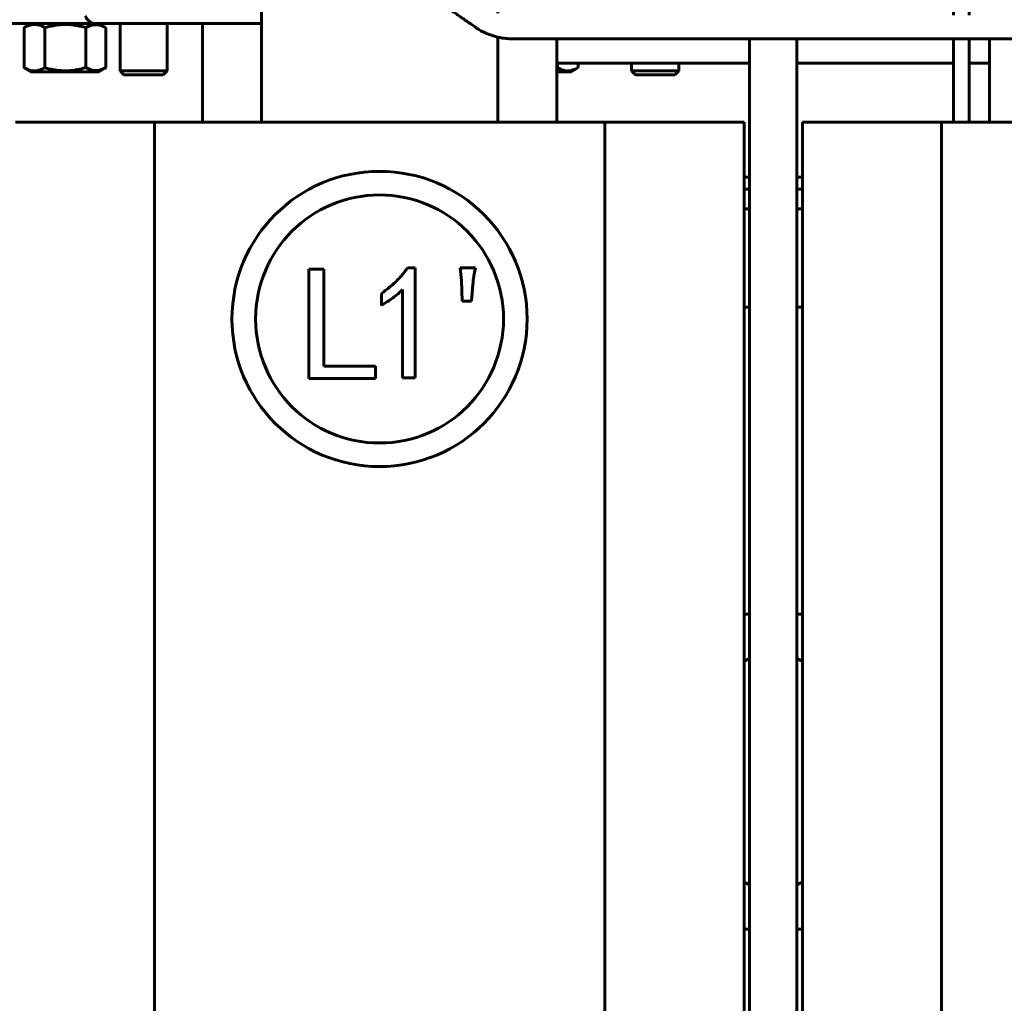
# Model space of a CAD drawing. Header units: millimetres. Extents: x 0 to 297, y 0 to 420.
# Tile 4 of 23: x 102 to 152, y 135 to 185. Entities that reach past the tile are written whole.
import ezdxf

# ---------------------------------------------------------------- set-up
doc = ezdxf.new("R2010")
doc.units = ezdxf.units.MM
doc.linetypes.add('K5LT_BASIC', pattern=[0])
doc.linetypes.add('K5LT_THIN', pattern=[0])
doc.layers.add('Системный слой', color=7, linetype='Continuous')
doc.styles.add('KDIMTEXTSTYLE', font='GOST_AU.SHX', dxfattribs={"width": 0.96, "oblique": 15, "height": 5})
doc.dimstyles.new('KDIMSTYLE (0.20)', dxfattribs={"dimtxt": 5, "dimasz": 1, "dimexe": 2, "dimexo": 0, "dimgap": 1, "dimtad": 1, "dimlfac": 5, "dimtxsty": 'KDIMTEXTSTYLE', "dimsah": 1, "dimcen": 0, "dimdle": 1, "dimadec": 0, "dimazin": 0, "dimtfac": 0.667, "dimtmove": 0, "dimatfit": 3, "dimfxl": 1, "dimtvp": 1, "dimtolj": 1, "dimtzin": 0, "dimarcsym": 0})

# ---------------------------------------------------------------- blocks, each defined once
blk = doc.blocks.new('U0')
at = {"layer": 'Системный слой', "color": 150, "linetype": 'K5LT_BASIC', "lineweight": 60, "true_color": 0x0080ff}
for p, q in [((105.42, 185.051), (105.752, 185.191)), ((105.752, 185.191), (106.091, 185.195)), ((106.091, 185.195), (106.425, 185.059)), ((106.425, 185.059), (106.438, 185.051))]:
    blk.add_line(p, q, dxfattribs=at)
blk = doc.blocks.new('U1')
at = {"layer": 'Системный слой', "color": 150, "linetype": 'K5LT_BASIC', "lineweight": 60, "true_color": 0x0080ff}
for p, q in [((105.753, 182.879), (105.42, 183.019)), ((106.093, 182.876), (105.753, 182.879)), ((106.425, 183.012), (106.093, 182.876)), ((106.438, 183.019), (106.425, 183.012))]:
    blk.add_line(p, q, dxfattribs=at)
blk = doc.blocks.new('U23')
at = {"layer": 'Системный слой', "color": 150, "linetype": 'K5LT_BASIC', "lineweight": 60, "true_color": 0x0080ff}
for p, q in [((138.879, 170.855), (139.16, 170.855)), ((141.56, 170.855), (141.841, 170.855))]:
    blk.add_line(p, q, dxfattribs=at)
blk = doc.blocks.new('U24')
at = {"layer": 'Системный слой', "color": 150, "linetype": 'K5LT_BASIC', "lineweight": 60, "true_color": 0x0080ff}
for p, q in [((138.879, 175.855), (139.16, 175.855)), ((141.56, 175.855), (141.841, 175.855))]:
    blk.add_line(p, q, dxfattribs=at)
blk = doc.blocks.new('U31')
at = {"layer": 'Системный слой', "color": 150, "linetype": 'K5LT_BASIC', "lineweight": 60, "true_color": 0x0080ff}
for p, q in [((129.365, 183.01), (129.36, 183.008)), ((129.36, 183.008), (129.36, 183.008)), ((129.367, 183.01), (129.365, 183.01)), ((129.369, 183.011), (129.367, 183.01)), ((129.372, 183.012), (129.369, 183.011)), ((129.369, 183.011), (129.369, 183.011)), ((129.369, 183.011), (129.369, 183.011)), ((129.375, 183.012), (129.372, 183.012)), ((129.377, 183.013), (129.375, 183.012)), ((129.378, 183.013), (129.377, 183.013)), ((129.379, 183.014), (129.378, 183.013)), ((129.38, 183.014), (129.379, 183.014)), ((129.379, 183.014), (129.379, 183.014)), ((129.382, 183.014), (129.38, 183.014)), ((129.385, 183.015), (129.382, 183.014)), ((129.387, 183.016), (129.385, 183.015)), ((129.388, 183.016), (129.387, 183.016)), ((129.389, 183.017), (129.388, 183.016)), ((129.399, 183.019), (129.389, 183.017)), ((129.389, 183.017), (129.389, 183.017))]:
    blk.add_line(p, q, dxfattribs=at)
blk = doc.blocks.new('U43')
at = {"layer": 'Системный слой', "color": 150, "linetype": 'K5LT_BASIC', "lineweight": 60, "true_color": 0x0080ff}
for p, q in [((138.879, 139.255), (139.16, 139.255)), ((141.56, 139.255), (141.841, 139.255))]:
    blk.add_line(p, q, dxfattribs=at)
blk = doc.blocks.new('U45')
at = {"layer": 'Системный слой', "color": 150, "linetype": 'K5LT_BASIC', "lineweight": 60, "true_color": 0x0080ff}
for p, q in [((138.879, 155.255), (139.16, 155.255)), ((141.56, 155.255), (141.841, 155.255))]:
    blk.add_line(p, q, dxfattribs=at)
blk = doc.blocks.new('U46')
at = {"layer": 'Системный слой', "color": 150, "linetype": 'K5LT_BASIC', "lineweight": 60, "true_color": 0x0080ff}
for start, end in [(240.4155, 246.422), (293.5783, 299.5845)]:
    blk.add_arc((140.36, 144.255), 3, start, end, dxfattribs=at)
blk = doc.blocks.new('U48')
at = {"layer": 'Системный слой', "color": 150, "linetype": 'K5LT_BASIC', "lineweight": 60, "true_color": 0x0080ff}
for start, end in [(113.578, 119.5845), (60.4155, 66.4217)]:
    blk.add_arc((140.36, 150.255), 3, start, end, dxfattribs=at)
blk = doc.blocks.new('U59')
at = {"layer": 'Системный слой', "color": 150, "linetype": 'K5LT_BASIC', "lineweight": 60, "true_color": 0x0080ff}
for p, q in [((138.879, 177.455), (139.16, 177.455)), ((141.56, 177.455), (141.841, 177.455))]:
    blk.add_line(p, q, dxfattribs=at)
blk = doc.blocks.new('U60')
at = {"layer": 'Системный слой', "color": 150, "linetype": 'K5LT_BASIC', "lineweight": 60, "true_color": 0x0080ff}
for p, q in [((138.879, 176.855), (139.16, 176.855)), ((141.56, 176.855), (141.841, 176.855))]:
    blk.add_line(p, q, dxfattribs=at)
blk = doc.blocks.new('U88')
at = {"layer": 'Системный слой', "color": 150, "linetype": 'K5LT_BASIC', "lineweight": 60, "true_color": 0x0080ff}
for p, q in [((149.525, 185.687), (149.525, 186.255)), ((149.525, 180.255), (149.525, 184.487))]:
    blk.add_line(p, q, dxfattribs=at)
blk = doc.blocks.new('U89')
at = {"layer": 'Системный слой', "color": 150, "linetype": 'K5LT_BASIC', "lineweight": 60, "true_color": 0x0080ff}
for p, q in [((150.325, 185.687), (150.325, 186.255)), ((150.325, 180.255), (150.325, 184.487))]:
    blk.add_line(p, q, dxfattribs=at)
blk = doc.blocks.new('U95')
at = {"layer": 'Системный слой', "color": 150, "linetype": 'K5LT_BASIC', "lineweight": 60, "true_color": 0x0080ff}
for p, q in [((129.36, 183.255), (139.16, 183.255)), ((141.56, 183.255), (149.525, 183.255)), ((150.325, 183.255), (151.36, 183.255))]:
    blk.add_line(p, q, dxfattribs=at)
blk = doc.blocks.new('U99')
at = {"layer": 'Системный слой', "color": 150, "linetype": 'K5LT_BASIC', "lineweight": 60, "true_color": 0x0080ff}
blk.add_line((141.56, 97.115), (141.56, 184.487), dxfattribs=at)
blk = doc.blocks.new('U100')
at = {"layer": 'Системный слой', "color": 150, "linetype": 'K5LT_BASIC', "lineweight": 60, "true_color": 0x0080ff}
blk.add_line((139.16, 97.115), (139.16, 184.487), dxfattribs=at)
blk = doc.blocks.new('U106')
at = {"layer": 'Системный слой', "color": 150, "linetype": 'K5LT_BASIC', "lineweight": 60, "true_color": 0x0080ff}
for p, q in [((151.36, 180.255), (151.36, 184.487)), ((151.36, 109.255), (151.36, 114.255))]:
    blk.add_line(p, q, dxfattribs=at)
blk = doc.blocks.new('U107')
at = {"layer": 'Системный слой', "color": 150, "linetype": 'K5LT_BASIC', "lineweight": 60, "true_color": 0x0080ff}
for p, q in [((129.36, 184.487), (129.36, 180.255)), ((129.36, 114.255), (129.36, 109.255))]:
    blk.add_line(p, q, dxfattribs=at)
blk = doc.blocks.new('U108')
at = {"layer": 'Системный слой', "color": 150, "linetype": 'K5LT_BASIC', "lineweight": 60, "true_color": 0x0080ff}
for p, q in [((111.36, 194.755), (111.36, 197.755)), ((111.36, 180.255), (111.36, 185.255)), ((111.36, 109.255), (111.36, 114.255))]:
    blk.add_line(p, q, dxfattribs=at)
blk = doc.blocks.new('U113')
at = {"layer": 'Системный слой', "color": 150, "linetype": 'K5LT_BASIC', "lineweight": 60, "true_color": 0x0080ff}
for p, q in [((126.36, 186.038), (126.36, 185.795)), ((126.36, 184.571), (126.36, 181.535))]:
    blk.add_line(p, q, dxfattribs=at)
blk = doc.blocks.new('KDIMARROW_01')
at = {"layer": 'Системный слой'}
blk.add_hatch(color=0, dxfattribs=at).paths.add_polyline_path([(-5, -0.658), (0, 0), (-5, 0.658), (-4.5, 0)])
at = {"layer": 'Системный слой', "color": 0, "linetype": 'K5LT_THIN', "lineweight": 18}
for p, q in [((-4.5, 0), (-5, 0.658)), ((-5, 0.658), (0, 0)), ((0, 0), (-5, -0.658)), ((-5, -0.658), (-4.5, 0)), ((0, 0), (-1, 0))]:
    blk.add_line(p, q, dxfattribs=at)

msp = doc.modelspace()

# ---------------------------------------------------------------- linework, layer by layer
at = {"layer": 'Системный слой', "color": 150, "linetype": 'K5LT_BASIC', "lineweight": 60, "true_color": 0x0080ff}
for p, q in [((114.3598, 181.5352), (114.3598, 186.0383)), ((92.3598, 185.2554), (111.3598, 185.2554)), ((102.6348, 185.2554), (102.2947, 185.059)), ((114.3598, 185.2554), (105.9598, 185.2554)), ((106.0848, 185.2554), (106.4249, 185.059)), ((107.1598, 182.8554), (107.1598, 185.2554)), ((109.5598, 182.8554), (109.5598, 185.2554)), ((102.2815, 183.0195), (102.2815, 185.0513)), ((103.3417, 183.0195), (103.3417, 185.0513)), ((105.42, 183.0195), (105.42, 185.0513)), ((106.4381, 183.0195), (106.4381, 185.0513)), ((129.399, 183.0195), (129.399, 183.2554)), ((130.4382, 183.0195), (130.4382, 183.2554)), ((133.1598, 182.8554), (133.1598, 183.2554)), ((135.5598, 182.8554), (135.5598, 183.2554)), ((102.2815, 183.0195), (102.295, 183.0116)), ((102.6348, 182.8154), (102.2948, 183.0117)), ((106.0848, 182.8154), (102.6348, 182.8154)), ((106.0848, 182.8154), (106.4248, 183.0117)), ((107.3598, 182.6554), (107.1598, 182.8554)), ((107.1598, 182.8554), (109.5598, 182.8554)), ((109.3598, 182.6554), (109.5598, 182.8554)), ((130.0848, 182.8154), (129.3598, 182.8154)), ((130.0848, 182.8154), (130.4382, 183.0195)), ((133.3598, 182.6554), (133.1598, 182.8554)), ((133.1598, 182.8554), (135.5598, 182.8554)), ((135.3598, 182.6554), (135.5598, 182.8554)), ((109.3598, 182.6554), (107.3598, 182.6554)), ((135.3598, 182.6554), (133.3598, 182.6554)), ((114.3598, 181.1627), (114.3598, 181.5352)), ((114.3598, 180.2554), (114.3598, 181.1627)), ((126.3598, 181.5352), (126.3598, 181.1627)), ((126.3598, 181.1627), (126.3598, 180.2554)), ((101.8409, 180.2554), (108.9187, 180.2554)), ((108.9187, 180.2554), (108.9187, 114.2554)), ((108.9187, 180.2554), (131.8008, 180.2554)), ((131.8008, 180.2554), (131.8008, 114.2554)), ((131.8008, 180.2554), (138.8787, 180.2554)), ((138.8787, 114.2554), (138.8787, 180.2554)), ((141.8409, 114.2554), (141.8409, 180.2554)), ((141.8409, 180.2554), (148.9187, 180.2554)), ((148.9187, 180.2554), (171.8008, 180.2554)), ((148.9187, 180.2554), (148.9187, 114.2554)), ((116.7652, 167.2368), (116.7652, 172.7844)), ((116.7652, 172.7844), (117.5114, 172.7844)), ((117.5114, 172.7844), (117.5114, 167.8532)), ((121.7743, 172.8493), (122.1636, 172.8493)), ((122.1636, 172.8493), (122.1636, 167.2692)), ((124.4475, 172.8493), (125.2261, 172.8493)), ((124.5124, 172.2004), (124.4475, 172.8493)), ((124.5448, 171.1623), (124.5124, 172.2004)), ((121.5147, 167.2692), (121.5147, 171.7462)), ((125.0963, 172.0058), (125.0314, 171.1623)), ((120.4441, 170.9352), (120.4441, 171.5516)), ((125.0314, 171.1623), (124.5448, 171.1623)), ((117.5114, 167.8532), (120.1392, 167.8532)), ((120.1392, 167.8532), (120.1392, 167.2368)), ((120.1392, 167.2368), (116.7652, 167.2368)), ((122.1636, 167.2692), (121.5147, 167.2692))]:
    msp.add_line(p, q, dxfattribs=at)
for radius in [7.5, 6.3]:
    msp.add_circle((120.3516, 170.2528), radius, dxfattribs=at)
msp.add_arc((105.9598, 185.8554), 0.6, 199.2855, 270, dxfattribs=at)
for points, knots in [([(122.7159, 186.8121), (122.986, 186.6249), (123.2561, 186.4376), (123.6282, 186.1797), (123.7302, 186.109), (123.8546, 186.0228), (123.8769, 186.0073), (123.9304, 185.9702), (123.9615, 185.9486), (124.0003, 185.9217), (124.0081, 185.9163), (124.0237, 185.9055), (124.0314, 185.9001), (124.0547, 185.884), (124.0703, 185.8732), (124.1169, 185.8409), (124.148, 185.8193), (124.2413, 185.7547), (124.3035, 185.7116), (124.428, 185.6252), (124.4904, 185.582), (124.5818, 185.5186), (124.6108, 185.4985), (124.6471, 185.4733), (124.6544, 185.4683), (124.6689, 185.4582), (124.6761, 185.4532), (124.696, 185.4394), (124.7087, 185.4306), (124.7465, 185.4044), (124.7714, 185.3872), (124.8458, 185.3356), (124.895, 185.3015), (124.9503, 185.2632), (124.9558, 185.2593), (124.9756, 185.2456), (124.9898, 185.2358), (125.0687, 185.181), (125.1351, 185.135), (125.2233, 185.0739), (125.2411, 185.0615), (125.2775, 185.0363), (125.2959, 185.0234), (125.3233, 185.0048), (125.3319, 184.999), (125.3579, 184.9819), (125.3757, 184.9706), (125.4299, 184.9371), (125.4673, 184.9153), (125.5831, 184.8517), (125.6649, 184.8117), (125.8734, 184.7204), (126.0036, 184.6724), (126.2102, 184.609), (126.2853, 184.5884), (126.4365, 184.5525), (126.5137, 184.5367), (126.7113, 184.5038), (126.8304, 184.4914), (126.9691, 184.4871), (126.9946, 184.4869), (127.0298, 184.4869), (127.0398, 184.4869), (127.0698, 184.4869), (127.0895, 184.4869), (127.1477, 184.4869), (127.1855, 184.4869), (127.2965, 184.4869), (127.3674, 184.4869), (127.5145, 184.4869), (127.5906, 184.4869), (127.7026, 184.4869), (127.7372, 184.4869), (127.7811, 184.4869), (127.79, 184.4869), (127.8076, 184.4869), (127.8165, 184.4869), (127.841, 184.4869), (127.8566, 184.4869), (127.9035, 184.4869), (127.9348, 184.4869), (127.9845, 184.4869), (128.0029, 184.4869), (128.0566, 184.4869), (128.0919, 184.4869), (128.1361, 184.4869), (128.1449, 184.4869), (128.1626, 184.4869), (128.1715, 184.4869), (128.2701, 184.4869), (128.3599, 184.4869), (128.485, 184.4869), (128.5203, 184.4869), (128.5645, 184.4869), (128.5733, 184.4869), (128.591, 184.4869), (128.5998, 184.4869), (128.6253, 184.4869), (128.6419, 184.4869), (128.6918, 184.4869), (128.7251, 184.4869), (128.8248, 184.4869), (128.8913, 184.4869), (129.0467, 184.4869), (129.1355, 184.4869), (129.2597, 184.4869), (129.295, 184.4869), (129.3392, 184.4869), (129.3481, 184.4869), (129.3579, 184.4869), (129.3588, 184.4869), (129.3677, 184.4869), (129.3755, 184.4869), (129.5574, 184.4869), (129.7315, 184.4869), (129.9743, 184.4869), (130.043, 184.4869), (130.129, 184.4869), (130.1462, 184.4869), (130.1806, 184.4869), (130.1978, 184.4869), (130.2493, 184.4869), (130.2837, 184.4869), (130.3869, 184.4869), (130.4556, 184.4869), (130.6619, 184.4869), (130.7994, 184.4869), (131.212, 184.4869), (131.487, 184.4869), (132.1302, 184.4869), (132.4984, 184.4869), (132.9664, 184.4869), (133.0664, 184.4869), (133.1913, 184.4869), (133.2163, 184.4869), (133.2663, 184.4869), (133.2913, 184.4869), (133.3491, 184.4869), (133.3819, 184.4869), (133.4804, 184.4869), (133.546, 184.4869), (133.743, 184.4869), (133.8742, 184.4869), (134.2681, 184.4869), (134.5306, 184.4869), (135.3182, 184.4869), (135.8431, 184.4869), (136.8179, 184.4869), (137.2678, 184.4869), (138.1743, 184.4869), (138.631, 184.4869), (139.1116, 184.4869), (139.1357, 184.4869), (139.2498, 184.4869), (139.3398, 184.4869), (139.4584, 184.4869), (139.4869, 184.4869), (139.5439, 184.4869), (139.5725, 184.4869), (139.658, 184.4869), (139.7151, 184.4869), (139.8862, 184.4869), (140.0003, 184.4869), (140.3426, 184.4869), (140.5707, 184.4869), (141.0525, 184.4869), (141.3062, 184.4869), (141.7623, 184.4869), (141.9647, 184.4869), (143.0794, 184.4869), (143.9909, 184.4869), (146.4445, 184.4869), (147.9839, 184.4869), (149.7916, 184.4869), (150.058, 184.4869), (150.3383, 184.4869), (150.3519, 184.4869), (150.697, 184.4869), (151.0284, 184.4869), (151.6508, 184.4869), (151.9418, 184.4869), (152.3591, 184.4869), (152.4854, 184.4869), (152.8642, 184.4869), (153.1168, 184.4869), (153.6995, 184.4869), (154.0297, 184.4869), (154.5347, 184.4869), (154.7097, 184.4869), (155.8949, 184.4869), (156.9049, 184.4869), (159.9355, 184.4869), (161.9561, 184.4869), (164.7723, 184.4869), (165.5661, 184.4869), (167.3597, 184.4869), (168.3598, 184.4869), (169.4243, 184.4869), (169.4887, 184.4869), (170.7193, 184.4869), (171.8853, 184.4869), (173.7046, 184.4869), (174.3578, 184.4869), (175.3768, 184.4869), (175.7427, 184.4869), (176.4745, 184.4869), (176.8404, 184.4869), (177.3744, 184.4869), (177.5425, 184.4869), (178.0468, 184.4869), (178.3829, 184.4869), (178.866, 184.4869), (179.0129, 184.4869), (179.6853, 184.4869), (180.2108, 184.4869), (181.0108, 184.4869), (181.2853, 184.4869), (182.63, 184.4869), (183.7002, 184.4869), (186.9669, 184.4869), (189.1634, 184.4869), (191.8528, 184.4869), (192.3459, 184.4869), (193.148, 184.4869), (193.4571, 184.4869), (193.964, 184.4869), (194.1619, 184.4869), (195.8027, 184.4869), (197.2457, 184.4869), (199.3869, 184.4869), (200.0852, 184.4869), (201.0806, 184.4869), (201.3778, 184.4869), (201.8015, 184.4869), (201.9279, 184.4869), (202.1809, 184.4869), (202.3073, 184.4869), (202.6868, 184.4869), (202.9397, 184.4869), (203.6985, 184.4869), (204.2044, 184.4869), (205.2601, 184.4869), (205.81, 184.4869), (206.8217, 184.4869), (207.2837, 184.4869), (208.2837, 184.4869), (208.8217, 184.4869), (209.667, 184.4869), (209.9741, 184.4869), (210.4515, 184.4869), (210.6217, 184.4869), (210.9145, 184.4869), (211.0372, 184.4869), (211.2134, 184.4869), (211.267, 184.4869), (211.9317, 184.4869), (212.5429, 184.4869), (213.2357, 184.4869), (213.3174, 184.4869), (213.4526, 184.4869), (213.5062, 184.4869), (213.6453, 184.4869), (213.7308, 184.4869), (214.0236, 184.4869), (214.2309, 184.4869), (214.4517, 184.4869), (214.4651, 184.4869), (214.5425, 184.4869), (214.6065, 184.4869), (214.7987, 184.4869), (214.9267, 184.4869), (215.311, 184.4869), (215.5671, 184.4869), (216.3356, 184.4869), (216.8479, 184.4869), (217.9575, 184.4869), (218.5548, 184.4869), (219.4939, 184.4869), (219.8358, 184.4869), (220.2632, 184.4869), (220.3486, 184.4869), (220.5196, 184.4869), (220.605, 184.4869), (220.7233, 184.4869), (220.7561, 184.4869), (220.8546, 184.4869), (220.9202, 184.4869), (221.1172, 184.4869), (221.2485, 184.4869), (221.6423, 184.4869), (221.9049, 184.4869), (222.2316, 184.4869), (222.2957, 184.4869), (222.8209, 184.4869), (223.2819, 184.4869), (223.8723, 184.4869), (224.0017, 184.4869), (224.2597, 184.4869), (224.3884, 184.4869), (224.6744, 184.4869), (224.8317, 184.4869), (225.0691, 184.4869), (225.1492, 184.4869), (225.2494, 184.4869), (225.2694, 184.4869), (225.3095, 184.4869), (225.3295, 184.4869), (225.3589, 184.4869), (225.3683, 184.4869), (225.3966, 184.4869), (225.4154, 184.4869), (225.4718, 184.4869), (225.5095, 184.4869), (225.5782, 184.4869), (225.6093, 184.4869), (225.6758, 184.4869), (225.7111, 184.4869), (225.7553, 184.4869), (225.7641, 184.4869), (225.7818, 184.4869), (225.7906, 184.4869), (225.8083, 184.4869), (225.8172, 184.4869), (225.8831, 184.4869), (225.9403, 184.4869), (226.0327, 184.4869), (226.0681, 184.4869), (226.1122, 184.4869), (226.1211, 184.4869), (226.1388, 184.4869), (226.1476, 184.4869), (226.1721, 184.4869), (226.1877, 184.4869), (226.2347, 184.4869), (226.266, 184.4869), (226.3599, 184.4869), (226.4225, 184.4869), (226.5081, 184.4869), (226.5312, 184.4869), (226.6338, 184.4869), (226.7132, 184.4869), (226.8126, 184.4869), (226.8324, 184.4869), (226.8722, 184.4869), (226.8921, 184.4869), (226.9208, 184.4869), (226.9296, 184.4869), (226.9546, 184.4869), (226.9708, 184.4869), (227.0194, 184.4869), (227.0517, 184.4869), (227.1486, 184.4869), (227.213, 184.4869), (227.3807, 184.4869), (227.4833, 184.4869), (227.6842, 184.4869), (227.7824, 184.4869), (227.9723, 184.4869), (228.064, 184.4869), (228.2238, 184.4869), (228.2912, 184.4869), (228.377, 184.4869), (228.393, 184.4869), (228.4907, 184.4869), (228.5677, 184.4869), (228.7109, 184.4869), (228.7773, 184.4869), (228.9001, 184.4869), (228.9564, 184.4869), (229.0333, 184.4869), (229.0582, 184.4869), (229.0889, 184.4869), (229.0963, 184.4869), (229.107, 184.4869), (229.1106, 184.4869), (229.1158, 184.4869), (229.1175, 184.4869), (229.1208, 184.4869), (229.1223, 184.4869), (229.1253, 184.4869), (229.1268, 184.4869), (229.1298, 184.4869), (229.1313, 184.4869), (229.1344, 184.4869), (229.136, 184.4869), (229.1404, 184.4869), (229.1431, 184.4869), (229.1494, 184.4869), (229.1531, 184.4869), (229.1628, 184.4869), (229.1688, 184.4869), (229.1841, 184.4869), (229.1932, 184.4869), (229.2136, 184.4869), (229.2245, 184.4869), (229.2511, 184.4869), (229.2647, 184.4869), (229.2805, 184.4869), (229.2851, 184.4869), (229.2935, 184.4869), (229.2954, 184.4869), (229.2988, 184.4869), (229.2989, 184.4869), (229.2994, 184.4869), (229.2997, 184.4869), (229.3001, 184.4869), (229.3001, 184.4869), (229.3001, 184.4869), (229.3001, 184.4869), (229.3001, 184.4869), (229.3001, 184.4869), (229.3001, 184.4869), (229.3001, 184.4869), (229.3001, 184.4869)], [0, 0, 0, 0, 0.4504455, 0.4504455, 0.6205429, 0.6205429, 0.6578393, 0.6578393, 0.7096878, 0.7096878, 0.7226499, 0.7226499, 0.735612, 0.735612, 0.7615363, 0.7615363, 0.8133849, 0.8133849, 0.9170827, 0.9170827, 1.0211028, 1.0211028, 1.0695485, 1.0695485, 1.0816599, 1.0816599, 1.0937713, 1.0937713, 1.1152631, 1.1152631, 1.1582467, 1.1582467, 1.2442144, 1.2442144, 1.2538553, 1.2538553, 1.2781969, 1.2781969, 1.3885609, 1.3885609, 1.4161518, 1.4161518, 1.4437428, 1.4437428, 1.4561829, 1.4561829, 1.4810632, 1.4810632, 1.530824, 1.530824, 1.6303463, 1.6303463, 1.7752657, 1.7752657, 1.8565332, 1.8565332, 1.9403253, 1.9403253, 2.0747446, 2.0747446, 2.1054762, 2.1054762, 2.117894, 2.117894, 2.1427297, 2.1427297, 2.1924013, 2.1924013, 2.2917458, 2.2917458, 2.4015653, 2.4015653, 2.4500292, 2.4500292, 2.4621452, 2.4621452, 2.4742611, 2.4742611, 2.4957088, 2.4957088, 2.5386044, 2.5386044, 2.5638128, 2.5638128, 2.6122798, 2.6122798, 2.6243966, 2.6243966, 2.6365133, 2.6365133, 2.759631, 2.759631, 2.808102, 2.808102, 2.8202198, 2.8202198, 2.8323375, 2.8323375, 2.8551406, 2.8551406, 2.9007473, 2.9007473, 2.9919619, 2.9919619, 3.1137982, 3.1137982, 3.1622771, 3.1622771, 3.1743969, 3.1743969, 3.1757191, 3.1757191, 3.1865166, 3.1865166, 3.4252428, 3.4252428, 3.5195794, 3.5195794, 3.5431636, 3.5431636, 3.5667477, 3.5667477, 3.6139165, 3.6139165, 3.7082559, 3.7082559, 3.8969423, 3.8969423, 4.2743464, 4.2743464, 4.7797245, 4.7797245, 4.9169851, 4.9169851, 4.9513002, 4.9513002, 4.9856154, 4.9856154, 5.0306866, 5.0306866, 5.1208314, 5.1208314, 5.3011307, 5.3011307, 5.6617683, 5.6617683, 6.383209, 6.383209, 7.0019428, 7.0019428, 7.630421, 7.630421, 7.6635967, 7.6635967, 7.7875406, 7.7875406, 7.8268204, 7.8268204, 7.8661003, 7.8661003, 7.9446629, 7.9446629, 8.1017994, 8.1017994, 8.4161183, 8.4161183, 8.7657879, 8.7657879, 9.0449458, 9.0449458, 10.3035802, 10.3035802, 12.4359415, 12.4359415, 12.8053788, 12.8053788, 12.8242953, 12.8242953, 13.2835516, 13.2835516, 13.6869357, 13.6869357, 13.8620246, 13.8620246, 14.2122251, 14.2122251, 14.6700687, 14.6700687, 14.912706, 14.912706, 16.3138921, 16.3138921, 19.1164008, 19.1164008, 20.2155443, 20.2155443, 21.6004308, 21.6004308, 21.6897251, 21.6897251, 23.3045808, 23.3045808, 24.2091678, 24.2091678, 24.7158867, 24.7158867, 25.2226055, 25.2226055, 25.4553953, 25.4553953, 25.9209749, 25.9209749, 26.1243899, 26.1243899, 26.8521341, 26.8521341, 27.2322992, 27.2322992, 28.7144526, 28.7144526, 31.7562653, 31.7562653, 32.4390895, 32.4390895, 32.8671213, 32.8671213, 33.1411518, 33.1411518, 35.1394533, 35.1394533, 36.1065058, 36.1065058, 36.5180613, 36.5180613, 36.6932099, 36.6932099, 36.8683584, 36.8683584, 37.2186556, 37.2186556, 37.9192499, 37.9192499, 38.680698, 38.680698, 39.3204386, 39.3204386, 40.0655845, 40.0655845, 40.4909935, 40.4909935, 40.7266968, 40.7266968, 40.8965164, 40.8965164, 40.9707322, 40.9707322, 41.8171196, 41.8171196, 41.9302098, 41.9302098, 42.0044256, 42.0044256, 42.1228158, 42.1228158, 42.4099485, 42.4099485, 42.428512, 42.428512, 42.5171988, 42.5171988, 42.6945723, 42.6945723, 43.0493192, 43.0493192, 43.7588131, 43.7588131, 44.5859899, 44.5859899, 45.0594387, 45.0594387, 45.1778009, 45.1778009, 45.2961631, 45.2961631, 45.341619, 45.341619, 45.4325306, 45.4325306, 45.6143539, 45.6143539, 45.9780004, 45.9780004, 46.0667594, 46.0667594, 46.7052935, 46.7052935, 46.8844032, 46.8844032, 47.0626581, 47.0626581, 47.280499, 47.280499, 47.3914341, 47.3914341, 47.4191679, 47.4191679, 47.4469017, 47.4469017, 47.4599344, 47.4599344, 47.4859999, 47.4859999, 47.5381312, 47.5381312, 47.5812073, 47.5812073, 47.6301574, 47.6301574, 47.6423949, 47.6423949, 47.6546324, 47.6546324, 47.6668699, 47.6668699, 47.7459915, 47.7459915, 47.7949384, 47.7949384, 47.8071751, 47.8071751, 47.8194118, 47.8194118, 47.8410818, 47.8410818, 47.8844214, 47.8844214, 47.9710982, 47.9710982, 48.0030567, 48.0030567, 48.1131338, 48.1131338, 48.1406531, 48.1406531, 48.1681724, 48.1681724, 48.1804038, 48.1804038, 48.20281, 48.20281, 48.2476124, 48.2476124, 48.3371677, 48.3371677, 48.4821853, 48.4821853, 48.6264265, 48.6264265, 48.7693507, 48.7693507, 48.8853021, 48.8853021, 48.9143729, 48.9143729, 49.0586948, 49.0586948, 49.2017228, 49.2017228, 49.3469118, 49.3469118, 49.4237721, 49.4237721, 49.4487787, 49.4487787, 49.4612828, 49.4612828, 49.4675352, 49.4675352, 49.4730886, 49.4730886, 49.478642, 49.478642, 49.4841954, 49.4841954, 49.4904476, 49.4904476, 49.5008736, 49.5008736, 49.5154733, 49.5154733, 49.5404802, 49.5404802, 49.5821824, 49.5821824, 49.6405799, 49.6405799, 49.740568, 49.740568, 49.7928602, 49.7928602, 49.8596972, 49.8596972, 49.8670809, 49.8670809, 49.885636, 49.885636, 49.9041912, 49.9041912, 49.9164283, 49.9164283, 49.9382383, 49.9382383, 49.9806034, 49.9806034, 49.9806034, 49.9806034]), ([(102.2815, 185.0513), (102.3478, 185.0888), (102.4454, 185.1364), (102.5658, 185.1767), (102.6413, 185.1952), (102.709, 185.2066), (102.7669, 185.2115), (102.8262, 185.2126), (102.886, 185.2097), (102.9576, 185.2001), (103.0168, 185.187), (103.0872, 185.1673), (103.1926, 185.1295), (103.2847, 185.0836), (103.3417, 185.0513)], [0, 0, 0, 0, 2.8814613, 4.2007918, 5.12203, 6.0737295, 7.054851, 7.5526049, 8.5536622, 9.549854, 10.5399482, 11.0322282, 12.5081996, 15, 15, 15, 15]), ([(103.3417, 185.0513), (103.4729, 185.0892), (103.6662, 185.1372), (103.9042, 185.1775), (104.0535, 185.1959), (104.1863, 185.207), (104.3035, 185.2118), (104.4186, 185.2125), (104.535, 185.2092), (104.671, 185.1997), (104.7957, 185.1855), (104.957, 185.1616), (105.1618, 185.1213), (105.3321, 185.0767), (105.42, 185.0513)], [0, 0, 0, 0, 2.8883787, 4.2258149, 5.1533753, 6.1047294, 7.0775738, 7.6606295, 8.5561613, 9.5552416, 10.5544492, 11.2185175, 13.019437, 15, 15, 15, 15]), ([(103.3417, 183.0195), (103.2754, 182.982), (103.1778, 182.9344), (103.0574, 182.8941), (102.9819, 182.8756), (102.9142, 182.8642), (102.8562, 182.8593), (102.7969, 182.8582), (102.7372, 182.8611), (102.6656, 182.8708), (102.6064, 182.8838), (102.536, 182.9035), (102.4306, 182.9413), (102.3384, 182.9872), (102.2815, 183.0195)], [0, 0, 0, 0, 2.8814613, 4.2007918, 5.12203, 6.0737295, 7.054851, 7.5526049, 8.5536622, 9.549854, 10.5399482, 11.0322282, 12.5081996, 15, 15, 15, 15]), ([(105.42, 183.0195), (105.3469, 182.9984), (105.216, 182.9635), (105.0626, 182.9301), (104.9428, 182.9078), (104.8379, 182.8909), (104.7078, 182.8748), (104.5728, 182.8636), (104.435, 182.8581), (104.2962, 182.8588), (104.1572, 182.8657), (104.0124, 182.8792), (103.8287, 182.9045), (103.6026, 182.9489), (103.4297, 182.9941), (103.3417, 183.0195)], [0, 0, 0, 0, 1.7574755, 3.1079822, 3.5727801, 4.521117, 5.5143802, 6.5389537, 7.5882315, 8.6450228, 9.7032882, 10.765137, 11.9622257, 13.9323, 16, 16, 16, 16]), ([(130.4382, 183.0195), (130.3733, 182.982), (130.2776, 182.9344), (130.1596, 182.8941), (130.0856, 182.8756), (130.0192, 182.8642), (129.9624, 182.8593), (129.9043, 182.8582), (129.8457, 182.8611), (129.7755, 182.8708), (129.7175, 182.8838), (129.6485, 182.9035), (129.5452, 182.9413), (129.4548, 182.9872), (129.399, 183.0195)], [0, 0, 0, 0, 2.8814613, 4.2007918, 5.12203, 6.0737295, 7.054851, 7.5526049, 8.5536622, 9.549854, 10.5399482, 11.0322282, 12.5081996, 15, 15, 15, 15]), ([(120.4441, 171.5516), (120.5108, 171.5977), (120.6431, 171.6894), (120.8308, 171.8384), (121.0123, 171.9902), (121.1821, 172.1509), (121.3455, 172.315), (121.4972, 172.4872), (121.6417, 172.6641), (121.7301, 172.7875), (121.7743, 172.8493)], [0, 0, 0, 0, 0.1300658, 0.2583133, 0.3846949, 0.5098007, 0.6334788, 0.7564596, 0.8780744, 1, 1, 1, 1]), ([(125.2261, 172.8493), (125.1967, 172.7091), (125.1382, 172.4302), (125.1102, 172.1467), (125.0963, 172.0058)], [0, 0, 0, 0, 0.5027795, 1, 1, 1, 1]), ([(121.5147, 171.7462), (121.4409, 171.6754), (121.2887, 171.5293), (121.0326, 171.3264), (120.7505, 171.1252), (120.5482, 170.9997), (120.4441, 170.9352)], [0, 0, 0, 0, 0.2279817, 0.4698264, 0.7271404, 1, 1, 1, 1])]:
    msp.add_open_spline(points, degree=3, knots=knots, dxfattribs=at)
msp.add_open_spline([(102.2949, 185.0592), (102.2905, 185.0566), (102.286, 185.054), (102.2815, 185.0513)], degree=3, dxfattribs=at)

# ---------------------------------------------------------------- block references
at = {"layer": 'Системный слой'}
for name in ['U100', 'U99', 'U108', 'U88', 'U89', 'U113', 'U0', 'U107', 'U106', 'U95', 'U1', 'U31', 'U59', 'U60', 'U24', 'U23', 'U45', 'U48', 'U46', 'U43']:
    msp.add_blockref(name, (0, 0), dxfattribs=at)

# ---------------------------------------------------------------- dimensions: what is measured, and where the dimension line sits
at = {"layer": 'Системный слой', "color": 7}
msp.add_linear_dim(base=(92.3598, 241.2554), p1=(232.1217, 175.6186), p2=(92.3598, 184.2554), location=(162.2408, 241.2554), text='\\H5.0;\\W0.965;\\Q15;\\H5.0;\\W0.965;\\Q15;\\Q15;Ш', dimstyle='KDIMSTYLE (0.20)', override={"dimexo": 0, "dimblk1": 'KDIMARROW_01', "dimblk2": 'KDIMARROW_01', "dimse1": 0, "dimse2": 0, "dimclrt": 7, "dimtolj": 1}, dxfattribs=at).render()
msp.add_linear_dim(base=(82.3598, 231.2554), p1=(110.9598, 81.2554), p2=(92.3598, 231.2554), angle=90, location=(82.3598, 156.2554), text='\\H5.0;\\W0.965;\\Q15;\\H5.0;\\W0.965;\\Q15;\\Q15;В', dimstyle='KDIMSTYLE (0.20)', override={"dimexo": 0, "dimblk1": 'KDIMARROW_01', "dimblk2": 'KDIMARROW_01', "dimse1": 0, "dimse2": 0, "dimclrt": 7, "dimtolj": 1}, dxfattribs=at).render()

doc.saveas('drawing.dxf')
